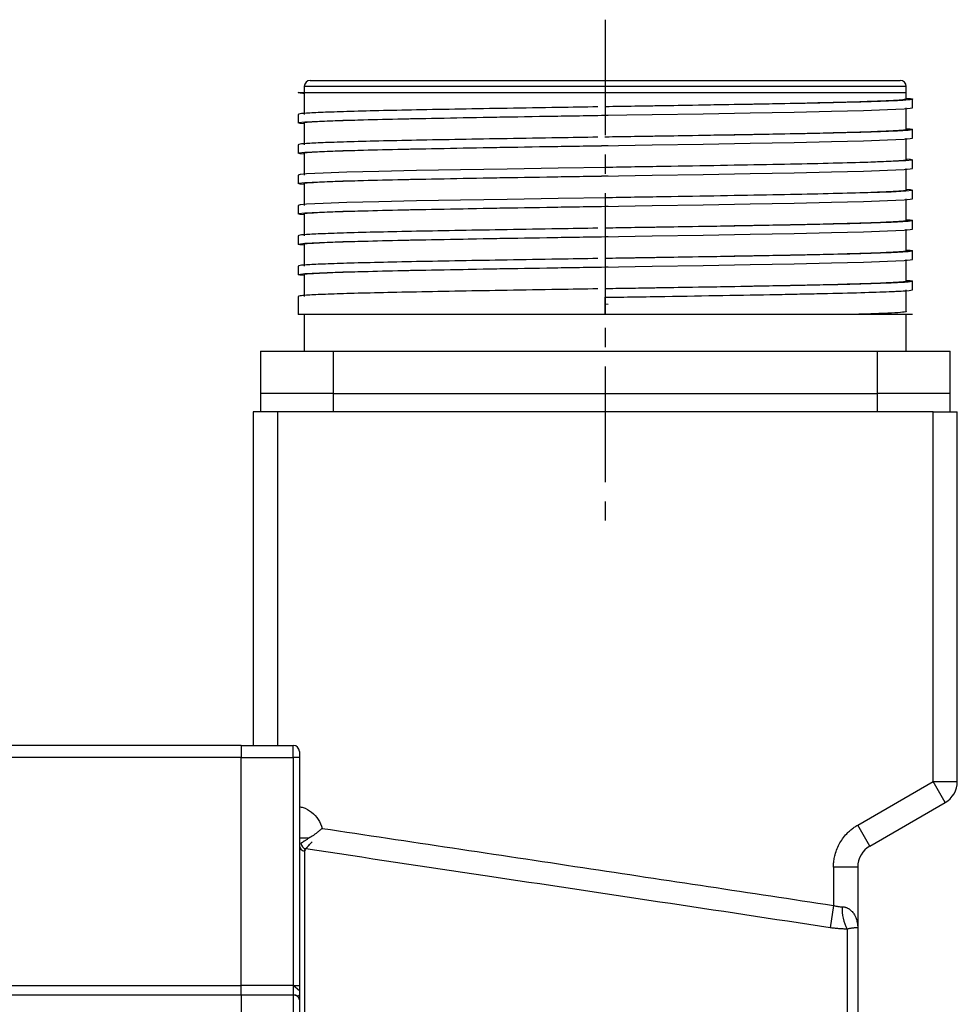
# Model space of a CAD drawing. Header units: millimetres. Extents: x 32146 to 33966, y 9971 to 11065.
# Tile 48 of 54: x 33767 to 33844, y 10418 to 10499. Entities that reach past the tile are written whole.
import ezdxf

# ---------------------------------------------------------------- set-up
doc = ezdxf.new("R2010")
doc.units = ezdxf.units.MM
doc.linetypes.add('CENTER2', pattern=[28.575, 19.05, -3.175, 3.175, -3.175])
doc.layers.add('Center', color=1, linetype='CENTER2')

msp = doc.modelspace()

# ---------------------------------------------------------------- linework, layer by layer
at = {"color": 7, "linetype": 'Continuous', "lineweight": 25}
for p, q in [((33789.515, 10492.897), (33790.015, 10492.897)), ((33790.015, 10493.397), (33790.015, 10492.897)), ((33839.615, 10493.397), (33790.015, 10493.397)), ((33790.015, 10492.897), (33790.015, 10491.097)), ((33790.015, 10492.897), (33839.615, 10492.897)), ((33839.615, 10492.897), (33839.615, 10493.397)), ((33839.615, 10492.347), (33839.615, 10492.897)), ((33840.115, 10491.647), (33840.115, 10492.347)), ((33839.615, 10489.847), (33839.615, 10491.647)), ((33789.515, 10491.097), (33789.515, 10490.397)), ((33790.015, 10490.397), (33790.015, 10488.597)), ((33840.115, 10489.147), (33840.115, 10489.847)), ((33839.615, 10487.347), (33839.615, 10489.147)), ((33789.515, 10488.597), (33789.515, 10487.897)), ((33790.015, 10487.897), (33790.015, 10486.097)), ((33840.115, 10486.647), (33840.115, 10487.347)), ((33839.615, 10484.848), (33839.615, 10486.648)), ((33789.515, 10486.097), (33789.515, 10485.397)), ((33790.015, 10485.397), (33790.015, 10483.597)), ((33840.115, 10484.147), (33840.115, 10484.847)), ((33839.615, 10482.348), (33839.615, 10484.148)), ((33789.515, 10483.597), (33789.515, 10482.897)), ((33790.015, 10482.897), (33790.015, 10481.097)), ((33840.115, 10481.647), (33840.115, 10482.347)), ((33839.615, 10479.848), (33839.615, 10481.648)), ((33789.515, 10481.097), (33789.515, 10480.397)), ((33790.015, 10480.397), (33790.015, 10478.597)), ((33840.115, 10479.147), (33840.115, 10479.847)), ((33839.615, 10477.348), (33839.615, 10479.148)), ((33789.515, 10478.597), (33789.515, 10477.897)), ((33790.015, 10477.897), (33790.015, 10476.097)), ((33840.115, 10476.647), (33840.115, 10477.347)), ((33839.615, 10474.848), (33839.615, 10476.648)), ((33789.515, 10476.097), (33789.515, 10474.597)), ((33814.815, 10474.597), (33814.815, 10476.022)), ((33814.815, 10476.022), (33814.815, 10474.597)), ((33814.815, 10476.022), (33814.815, 10476.022)), ((33816.866, 10476.054), (33816.887, 10476.054)), ((33814.841, 10475.472), (33815.046, 10475.469)), ((33790.015, 10474.597), (33790.015, 10471.596)), ((33834.879, 10474.597), (33814.815, 10474.597)), ((33839.615, 10471.596), (33839.615, 10474.597)), ((33786.415, 10471.597), (33786.415, 10468.097)), ((33792.415, 10471.597), (33837.215, 10471.597)), ((33792.415, 10468.097), (33792.415, 10471.597)), ((33794.815, 10471.597), (33794.815, 10471.6)), ((33834.815, 10471.6), (33834.815, 10471.597)), ((33837.215, 10471.597), (33837.215, 10468.097)), ((33843.215, 10468.097), (33843.215, 10471.597)), ((33786.415, 10468.097), (33786.415, 10466.597)), ((33792.415, 10468.097), (33786.415, 10468.097)), ((33792.415, 10466.597), (33792.415, 10468.097)), ((33792.415, 10468.097), (33837.215, 10468.097)), ((33837.215, 10468.097), (33837.215, 10466.597)), ((33843.215, 10468.097), (33837.215, 10468.097)), ((33843.215, 10466.597), (33843.215, 10468.097)), ((33785.815, 10466.597), (33785.815, 10439.097)), ((33787.815, 10466.597), (33785.815, 10466.597)), ((33841.815, 10466.597), (33787.815, 10466.597)), ((33787.815, 10466.597), (33787.815, 10439.097)), ((33841.815, 10436.119), (33841.815, 10466.597)), ((33841.815, 10466.597), (33843.815, 10466.597)), ((33843.815, 10436.119), (33843.815, 10466.597)), ((33785.815, 10439.329), (33785.802, 10439.097)), ((33784.815, 10439.097), (33662.815, 10439.097)), ((33784.815, 10439.097), (33789.115, 10439.097)), ((33784.815, 10439.097), (33784.815, 10438.097)), ((33789.115, 10438.097), (33789.115, 10439.097)), ((33784.815, 10438.097), (33662.815, 10438.097)), ((33784.815, 10438.097), (33789.115, 10438.097)), ((33784.815, 10419.311), (33784.815, 10438.097)), ((33789.615, 10438.097), (33789.115, 10438.097)), ((33789.115, 10438.097), (33789.115, 10419.311)), ((33789.615, 10438.097), (33789.615, 10419.311)), ((33835.615, 10432.539), (33841.815, 10436.119)), ((33842.815, 10434.387), (33841.815, 10436.119)), ((33841.815, 10436.119), (33843.815, 10436.119)), ((33836.615, 10430.807), (33842.815, 10434.387)), ((33836.615, 10430.807), (33835.615, 10432.539)), ((33790.394, 10431.456), (33789.615, 10431.456)), ((33790.046, 10430.389), (33790.046, 10403.972)), ((33790.048, 10430.611), (33790.079, 10430.453)), ((33833.615, 10429.075), (33833.615, 10425.914)), ((33835.615, 10429.075), (33833.615, 10429.075)), ((33835.615, 10429.075), (33835.615, 10424.048)), ((33833.615, 10425.914), (33833.337, 10424.077)), ((33834.755, 10423.965), (33834.755, 10377.744)), ((33662.815, 10419.311), (33784.815, 10419.311)), ((33789.115, 10419.311), (33784.815, 10419.311)), ((33784.815, 10418.527), (33784.815, 10419.311)), ((33789.115, 10419.311), (33789.115, 10418.527)), ((33789.115, 10419.311), (33789.615, 10419.311)), ((33789.615, 10418.872), (33789.115, 10419.311)), ((33784.815, 10418.527), (33662.815, 10418.527)), ((33789.115, 10418.527), (33784.815, 10418.527)), ((33784.815, 10418.527), (33784.815, 10403.977)), ((33789.115, 10418.527), (33789.115, 10403.977)), ((33789.611, 10418.509), (33789.476, 10418.407))]:
    msp.add_line(p, q, dxfattribs=at)
at = {"color": 7, "linetype": 'Continuous', "lineweight": 25, "flags": 128}
for points in [[(33790.094, 10492.884), (33790.015, 10492.897), (33790.015, 10492.897), (33790.015, 10492.897)], [(33790.015, 10490.32), (33789.69, 10490.35), (33789.515, 10490.397), (33789.537, 10490.414), (33790.064, 10490.481), (33791.272, 10490.546), (33793.193, 10490.614), (33795.666, 10490.681), (33798.761, 10490.749), (33802.22, 10490.814), (33806.14, 10490.883), (33810.193, 10490.95), (33814.497, 10491.017), (33818.689, 10491.083), (33822.889, 10491.152), (33826.747, 10491.218), (33830.372, 10491.285), (33833.46, 10491.351), (33836.1, 10491.42), (33838.07, 10491.487), (33839.427, 10491.554), (33839.94, 10491.6), (33840.115, 10491.647), (33840.115, 10491.647)], [(33790.015, 10487.82), (33789.69, 10487.85), (33789.515, 10487.897), (33789.537, 10487.914), (33790.064, 10487.981), (33791.272, 10488.046), (33793.193, 10488.114), (33795.666, 10488.181), (33798.761, 10488.249), (33802.22, 10488.314), (33806.14, 10488.383), (33810.193, 10488.45), (33814.497, 10488.517), (33818.689, 10488.583), (33822.889, 10488.652), (33826.747, 10488.718), (33830.372, 10488.785), (33833.46, 10488.851), (33836.1, 10488.92), (33838.07, 10488.987), (33839.427, 10489.054), (33839.94, 10489.1), (33840.115, 10489.147), (33840.094, 10489.164), (33840.094, 10489.164)], [(33839.615, 10487.424), (33839.94, 10487.395), (33840.115, 10487.347), (33840.094, 10487.33), (33839.567, 10487.264), (33838.359, 10487.199), (33836.437, 10487.131), (33833.965, 10487.063), (33830.869, 10486.995), (33827.411, 10486.93), (33823.491, 10486.862), (33819.437, 10486.795), (33815.134, 10486.727), (33810.942, 10486.662), (33806.741, 10486.593), (33802.884, 10486.526), (33799.259, 10486.459), (33796.171, 10486.393), (33793.531, 10486.324), (33791.561, 10486.258), (33790.203, 10486.191), (33789.69, 10486.145), (33789.515, 10486.097), (33789.515, 10486.097)], [(33790.015, 10485.32), (33789.69, 10485.35), (33789.515, 10485.397), (33789.537, 10485.414), (33790.064, 10485.481), (33791.272, 10485.546), (33793.193, 10485.614), (33795.666, 10485.681), (33798.761, 10485.749), (33802.22, 10485.814), (33806.14, 10485.883), (33810.193, 10485.95), (33814.497, 10486.017), (33818.689, 10486.083), (33822.889, 10486.152), (33826.747, 10486.218), (33830.372, 10486.285), (33833.46, 10486.351), (33836.1, 10486.42), (33838.07, 10486.487), (33839.427, 10486.554), (33839.94, 10486.6), (33840.115, 10486.647), (33840.115, 10486.647)], [(33839.615, 10484.924), (33839.94, 10484.895), (33840.115, 10484.847), (33840.094, 10484.83), (33839.567, 10484.764), (33838.359, 10484.699), (33836.437, 10484.631), (33833.965, 10484.563), (33830.869, 10484.495), (33827.411, 10484.43), (33823.491, 10484.362), (33819.437, 10484.295), (33815.134, 10484.227), (33810.942, 10484.162), (33806.741, 10484.093), (33802.884, 10484.026), (33799.259, 10483.959), (33796.171, 10483.893), (33793.531, 10483.824), (33791.561, 10483.758), (33790.203, 10483.691), (33789.69, 10483.645), (33789.515, 10483.597), (33789.515, 10483.597)], [(33790.015, 10482.82), (33789.69, 10482.85), (33789.515, 10482.897), (33789.537, 10482.914), (33790.064, 10482.981), (33791.272, 10483.046), (33793.193, 10483.114), (33795.666, 10483.181), (33798.761, 10483.249), (33802.22, 10483.314), (33806.14, 10483.383), (33810.193, 10483.45), (33814.497, 10483.517), (33818.689, 10483.583), (33822.889, 10483.652), (33826.747, 10483.718), (33830.372, 10483.785), (33833.46, 10483.851), (33836.1, 10483.92), (33838.07, 10483.987), (33839.427, 10484.054), (33839.94, 10484.1), (33840.115, 10484.147), (33840.115, 10484.147)], [(33790.015, 10480.32), (33789.69, 10480.35), (33789.515, 10480.397), (33789.537, 10480.414), (33790.064, 10480.481), (33791.272, 10480.546), (33793.193, 10480.614), (33795.666, 10480.681), (33798.761, 10480.749), (33802.22, 10480.814), (33806.14, 10480.883), (33810.193, 10480.95), (33814.497, 10481.017), (33818.689, 10481.083), (33822.889, 10481.152), (33826.747, 10481.218), (33830.372, 10481.285), (33833.46, 10481.351), (33836.1, 10481.42), (33838.07, 10481.487), (33839.427, 10481.554), (33839.94, 10481.6), (33840.115, 10481.647), (33840.115, 10481.647)], [(33790.015, 10477.82), (33789.69, 10477.85), (33789.515, 10477.897), (33789.537, 10477.914), (33790.064, 10477.981), (33791.272, 10478.046), (33793.193, 10478.114), (33795.666, 10478.181), (33798.761, 10478.249), (33802.22, 10478.314), (33806.14, 10478.383), (33810.193, 10478.45), (33814.497, 10478.517), (33818.689, 10478.583), (33822.889, 10478.652), (33826.747, 10478.718), (33830.372, 10478.785), (33833.46, 10478.851), (33836.1, 10478.92), (33838.07, 10478.987), (33839.427, 10479.054), (33839.94, 10479.1), (33840.115, 10479.147), (33840.115, 10479.147)]]:
    msp.add_lwpolyline(points, dxfattribs=at)
at = {"color": 7, "linetype": 'Continuous', "lineweight": 25}
for centre, radius, start, end in [((33790.515, 10493.397), 0.5, 90, 180), ((33839.115, 10493.397), 0.5, 0, 90), ((33789.115, 10438.597), 0.5, 0, 90), ((33841.815, 10436.119), 2, 300, 0), ((33790.094, 10430.866), 0.479, 181.63876, 264.18734), ((33790.278, 10431.093), 0.543, 186.41761, 255.05434), ((33837.615, 10429.075), 2, 120, 180), ((33837.542, 10425.587), 3.225, 176.15479, 210.19912), ((33789.163, 10418.073), 0.456, 7.72073, 96.04994), ((33789.124, 10417.953), 0.573, 52.21292, 90.88692)]:
    msp.add_arc(centre, radius, start, end, dxfattribs=at)
for points, knots in [([(33790.515, 10493.897), (33790.516, 10493.897), (33790.518, 10493.897), (33790.534, 10493.897), (33790.559, 10493.897), (33790.594, 10493.897), (33790.639, 10493.897), (33790.694, 10493.897), (33790.759, 10493.897), (33790.834, 10493.897), (33791.026, 10493.897), (33791.424, 10493.897), (33792.197, 10493.897), (33793.202, 10493.897), (33794.451, 10493.897), (33795.92, 10493.897), (33797.602, 10493.897), (33799.466, 10493.897), (33801.481, 10493.897), (33803.618, 10493.897), (33805.826, 10493.897), (33808.09, 10493.897), (33811.063, 10493.897), (33814.815, 10493.897), (33818.567, 10493.897), (33821.541, 10493.897), (33823.805, 10493.897), (33826.013, 10493.897), (33828.15, 10493.897), (33830.164, 10493.897), (33832.028, 10493.897), (33833.711, 10493.897), (33835.18, 10493.897), (33836.429, 10493.897), (33837.434, 10493.897), (33838.206, 10493.897), (33838.635, 10493.897), (33838.861, 10493.897), (33838.975, 10493.897), (33839.056, 10493.897), (33839.106, 10493.897), (33839.112, 10493.897), (33839.115, 10493.897)], [0, 0, 0, 0, 0.006487, 0.012964, 0.019435, 0.025902, 0.032367, 0.038835, 0.045306, 0.051785, 0.058273, 0.089144, 0.120023, 0.152182, 0.184348, 0.217191, 0.250041, 0.282884, 0.315734, 0.347893, 0.380058, 0.41093, 0.441809, 0.500001, 0.558193, 0.589065, 0.619944, 0.652103, 0.684268, 0.717111, 0.749961, 0.782804, 0.815655, 0.847813, 0.879979, 0.910851, 0.94173, 0.953398, 0.965044, 0.976682, 0.988329, 1, 1, 1, 1]), ([(33790.015, 10492.82), (33789.893, 10492.83), (33789.576, 10492.856), (33789.538, 10492.881), (33789.515, 10492.897)], [0, 0, 0, 0, 0.384561, 1, 1, 1, 1]), ([(33839.615, 10492.423), (33839.678, 10492.419), (33840.082, 10492.395), (33840.135, 10492.363), (33840.084, 10492.314), (33839.681, 10492.263), (33838.456, 10492.199), (33836.561, 10492.131), (33834.029, 10492.063), (33830.977, 10491.995), (33827.436, 10491.93), (33823.57, 10491.862), (33819.422, 10491.794), (33816.456, 10491.748), (33814.903, 10491.724), (33814.788, 10491.722)], [0, 0, 0, 0, 0.016451, 0.107201, 0.130835, 0.225679, 0.320123, 0.417306, 0.51175, 0.608934, 0.703379, 0.800562, 0.895007, 0.99219, 1, 1, 1, 1]), ([(33839.615, 10492.347), (33839.522, 10492.321), (33839.337, 10492.268), (33837.864, 10492.192), (33835.574, 10492.113), (33832.463, 10492.033), (33828.683, 10491.957), (33824.37, 10491.879), (33819.685, 10491.799), (33816.435, 10491.748), (33814.821, 10491.722)], [0, 0, 0, 0, 0.125645, 0.249497, 0.37485, 0.500691, 0.624753, 0.749719, 0.875658, 1, 1, 1, 1]), ([(33814.21, 10491.713), (33813.117, 10491.696), (33810.581, 10491.657), (33806.742, 10491.594), (33802.791, 10491.525), (33799.217, 10491.46), (33796.055, 10491.393), (33793.452, 10491.325), (33791.433, 10491.256), (33790.235, 10491.199), (33789.616, 10491.145), (33789.549, 10491.113), (33789.515, 10491.097)], [0, 0, 0, 0, 0.083809, 0.194428, 0.301931, 0.41255, 0.520052, 0.630672, 0.738174, 0.848794, 0.92388, 1, 1, 1, 1]), ([(33790.016, 10490.397), (33790.016, 10490.397), (33789.855, 10490.424), (33790.409, 10490.477), (33791.736, 10490.552), (33794.065, 10490.631), (33797.166, 10490.711), (33800.948, 10490.787), (33805.262, 10490.865), (33809.943, 10490.945), (33813.286, 10490.998), (33814.969, 10491.025), (33815.046, 10491.026)], [0, 0, 0, 0, 0.000232, 0.125088, 0.248161, 0.372727, 0.497777, 0.62106, 0.745241, 0.870388, 0.994091, 1, 1, 1, 1]), ([(33839.615, 10489.924), (33839.736, 10489.914), (33840.049, 10489.889), (33840.133, 10489.857), (33840.081, 10489.814), (33839.682, 10489.763), (33838.456, 10489.699), (33836.561, 10489.631), (33834.029, 10489.563), (33830.977, 10489.495), (33827.436, 10489.43), (33823.57, 10489.362), (33819.422, 10489.294), (33816.453, 10489.248), (33814.897, 10489.223), (33814.778, 10489.222)], [0, 0, 0, 0, 0.041717, 0.10848, 0.132074, 0.22676, 0.321046, 0.418067, 0.512353, 0.609374, 0.703662, 0.800683, 0.89497, 0.991991, 1, 1, 1, 1]), ([(33839.615, 10489.847), (33839.615, 10489.847), (33839.776, 10489.821), (33839.222, 10489.767), (33837.895, 10489.692), (33835.566, 10489.613), (33832.465, 10489.533), (33828.683, 10489.457), (33824.369, 10489.379), (33819.688, 10489.299), (33816.42, 10489.248), (33814.813, 10489.222), (33814.812, 10489.222)], [0, 0, 0, 0, 0.000209, 0.125798, 0.249593, 0.37489, 0.500674, 0.62468, 0.74959, 0.875472, 0.999901, 1, 1, 1, 1]), ([(33814.201, 10489.213), (33813.111, 10489.196), (33810.578, 10489.157), (33806.742, 10489.094), (33802.791, 10489.025), (33799.217, 10488.96), (33796.055, 10488.893), (33793.452, 10488.825), (33791.433, 10488.756), (33790.235, 10488.699), (33789.616, 10488.645), (33789.549, 10488.613), (33789.515, 10488.597)], [0, 0, 0, 0, 0.083587, 0.194234, 0.301762, 0.412408, 0.519936, 0.630583, 0.738111, 0.848758, 0.923861, 1, 1, 1, 1]), ([(33790.017, 10487.897), (33790.016, 10487.897), (33789.855, 10487.924), (33790.409, 10487.977), (33791.736, 10488.052), (33794.065, 10488.131), (33797.166, 10488.211), (33800.948, 10488.287), (33805.262, 10488.365), (33809.943, 10488.445), (33813.286, 10488.498), (33814.969, 10488.525), (33815.046, 10488.526)], [0, 0, 0, 0, 0.000347, 0.125188, 0.248247, 0.372799, 0.497834, 0.621104, 0.74527, 0.870403, 0.994092, 1, 1, 1, 1]), ([(33839.614, 10487.347), (33839.615, 10487.347), (33839.776, 10487.321), (33839.222, 10487.267), (33837.895, 10487.192), (33835.566, 10487.113), (33832.465, 10487.033), (33828.683, 10486.957), (33824.37, 10486.879), (33819.685, 10486.799), (33816.435, 10486.748), (33814.821, 10486.722)], [0, 0, 0, 0, 0.000277, 0.125888, 0.249705, 0.375025, 0.500831, 0.62486, 0.749792, 0.875697, 1, 1, 1, 1]), ([(33790.017, 10485.397), (33790.017, 10485.397), (33789.855, 10485.424), (33790.409, 10485.477), (33791.736, 10485.552), (33794.065, 10485.631), (33797.166, 10485.711), (33800.948, 10485.787), (33805.262, 10485.865), (33809.943, 10485.945), (33813.286, 10485.998), (33814.969, 10486.025), (33815.046, 10486.026)], [0, 0, 0, 0, 0.000448, 0.125277, 0.248323, 0.372862, 0.497885, 0.621142, 0.745296, 0.870416, 0.994092, 1, 1, 1, 1]), ([(33839.614, 10484.847), (33839.615, 10484.847), (33839.776, 10484.821), (33839.222, 10484.767), (33837.895, 10484.692), (33835.566, 10484.613), (33832.465, 10484.533), (33828.683, 10484.457), (33824.369, 10484.379), (33819.688, 10484.299), (33816.42, 10484.248), (33814.812, 10484.222), (33814.81, 10484.222)], [0, 0, 0, 0, 0.000333, 0.125901, 0.249677, 0.374953, 0.500717, 0.624704, 0.749594, 0.875456, 0.999865, 1, 1, 1, 1]), ([(33790.017, 10482.897), (33790.017, 10482.897), (33789.855, 10482.924), (33790.409, 10482.977), (33791.736, 10483.052), (33794.065, 10483.131), (33797.166, 10483.211), (33800.948, 10483.287), (33805.262, 10483.365), (33809.943, 10483.445), (33813.286, 10483.498), (33814.969, 10483.525), (33815.046, 10483.526)], [0, 0, 0, 0, 0.00053, 0.125349, 0.248385, 0.372913, 0.497926, 0.621173, 0.745317, 0.870427, 0.994093, 1, 1, 1, 1]), ([(33839.615, 10482.424), (33839.736, 10482.414), (33840.049, 10482.389), (33840.133, 10482.357), (33840.081, 10482.314), (33839.682, 10482.263), (33838.456, 10482.199), (33836.561, 10482.131), (33834.029, 10482.063), (33830.977, 10481.995), (33827.436, 10481.93), (33823.57, 10481.862), (33819.422, 10481.794), (33816.456, 10481.748), (33814.902, 10481.724), (33814.787, 10481.722)], [0, 0, 0, 0, 0.041726, 0.108502, 0.1321, 0.226804, 0.321109, 0.418147, 0.512452, 0.609492, 0.703797, 0.800837, 0.895142, 0.992182, 1, 1, 1, 1]), ([(33839.613, 10482.348), (33839.614, 10482.348), (33839.776, 10482.321), (33839.222, 10482.267), (33837.895, 10482.192), (33835.566, 10482.113), (33832.465, 10482.033), (33828.683, 10481.957), (33824.37, 10481.879), (33819.684, 10481.799), (33816.435, 10481.748), (33814.82, 10481.722)], [0, 0, 0, 0, 0.000632, 0.126195, 0.249965, 0.375236, 0.500995, 0.624976, 0.74986, 0.875717, 1, 1, 1, 1]), ([(33814.209, 10481.713), (33813.116, 10481.696), (33810.58, 10481.657), (33806.742, 10481.594), (33802.791, 10481.525), (33799.217, 10481.46), (33796.055, 10481.393), (33793.452, 10481.325), (33791.433, 10481.256), (33790.235, 10481.199), (33789.616, 10481.145), (33789.549, 10481.113), (33789.515, 10481.097)], [0, 0, 0, 0, 0.083788, 0.19441, 0.301915, 0.412537, 0.520041, 0.630664, 0.738168, 0.848791, 0.923878, 1, 1, 1, 1]), ([(33790.018, 10480.397), (33790.017, 10480.397), (33789.855, 10480.424), (33790.409, 10480.477), (33791.736, 10480.552), (33794.065, 10480.631), (33797.166, 10480.711), (33800.948, 10480.787), (33805.262, 10480.865), (33809.943, 10480.945), (33813.286, 10480.998), (33814.969, 10481.025), (33815.046, 10481.026)], [0, 0, 0, 0, 0.000591, 0.125402, 0.248431, 0.372952, 0.497957, 0.621196, 0.745332, 0.870435, 0.994093, 1, 1, 1, 1]), ([(33839.615, 10479.924), (33839.736, 10479.914), (33840.049, 10479.889), (33840.133, 10479.857), (33840.081, 10479.814), (33839.682, 10479.763), (33838.456, 10479.699), (33836.561, 10479.631), (33834.029, 10479.563), (33830.977, 10479.495), (33827.436, 10479.43), (33823.57, 10479.362), (33819.422, 10479.294), (33816.453, 10479.248), (33814.896, 10479.223), (33814.777, 10479.222)], [0, 0, 0, 0, 0.041718, 0.10848, 0.132073, 0.226758, 0.321042, 0.418061, 0.512347, 0.609366, 0.703652, 0.800672, 0.894958, 0.991977, 1, 1, 1, 1]), ([(33839.613, 10479.848), (33839.614, 10479.848), (33839.776, 10479.821), (33839.222, 10479.767), (33837.895, 10479.692), (33835.566, 10479.613), (33832.465, 10479.533), (33828.683, 10479.457), (33824.369, 10479.379), (33819.688, 10479.299), (33816.42, 10479.248), (33814.812, 10479.222), (33814.811, 10479.222)], [0, 0, 0, 0, 0.0006933, 0.1262191, 0.2499524, 0.3751863, 0.5009074, 0.6248521, 0.7496991, 0.875518, 0.9998845, 1, 1, 1, 1]), ([(33814.2, 10479.213), (33813.11, 10479.196), (33810.577, 10479.157), (33806.742, 10479.094), (33802.791, 10479.025), (33799.217, 10478.96), (33796.055, 10478.893), (33793.452, 10478.825), (33791.433, 10478.756), (33790.235, 10478.699), (33789.616, 10478.645), (33789.549, 10478.613), (33789.515, 10478.597)], [0, 0, 0, 0, 0.083572, 0.194221, 0.30175, 0.412399, 0.519928, 0.630577, 0.738107, 0.848755, 0.92386, 1, 1, 1, 1]), ([(33790.018, 10477.897), (33790.017, 10477.897), (33789.855, 10477.924), (33790.409, 10477.977), (33791.736, 10478.052), (33794.065, 10478.131), (33797.166, 10478.211), (33800.948, 10478.287), (33805.262, 10478.365), (33809.943, 10478.445), (33813.286, 10478.498), (33814.969, 10478.525), (33815.046, 10478.526)], [0, 0, 0, 0, 0.00063, 0.125437, 0.248461, 0.372977, 0.497977, 0.621211, 0.745342, 0.87044, 0.994094, 1, 1, 1, 1]), ([(33839.615, 10477.424), (33839.736, 10477.414), (33840.049, 10477.389), (33840.133, 10477.357), (33840.081, 10477.314), (33839.682, 10477.263), (33838.456, 10477.199), (33836.561, 10477.131), (33834.029, 10477.063), (33830.977, 10476.995), (33827.436, 10476.93), (33823.57, 10476.862), (33819.422, 10476.794), (33816.456, 10476.748), (33814.902, 10476.724), (33814.786, 10476.722)], [0, 0, 0, 0, 0.041726, 0.108501, 0.132099, 0.226802, 0.321106, 0.418143, 0.512447, 0.609486, 0.70379, 0.800829, 0.895133, 0.992172, 1, 1, 1, 1]), ([(33839.613, 10477.348), (33839.614, 10477.348), (33839.776, 10477.321), (33839.222, 10477.267), (33837.895, 10477.192), (33835.566, 10477.113), (33832.465, 10477.033), (33828.683, 10476.957), (33824.37, 10476.879), (33819.684, 10476.799), (33816.434, 10476.748), (33814.82, 10476.722)], [0, 0, 0, 0, 0.000729, 0.126278, 0.250035, 0.375293, 0.501038, 0.625006, 0.749876, 0.875719, 1, 1, 1, 1]), ([(33814.209, 10476.713), (33813.116, 10476.696), (33810.58, 10476.657), (33806.742, 10476.594), (33802.791, 10476.525), (33799.217, 10476.46), (33796.055, 10476.393), (33793.452, 10476.325), (33791.433, 10476.256), (33790.235, 10476.199), (33789.616, 10476.145), (33789.549, 10476.113), (33789.515, 10476.097)], [0, 0, 0, 0, 0.0837773, 0.1944009, 0.3019067, 0.41253, 0.5200358, 0.6306593, 0.7381654, 0.8487891, 0.9238771, 1, 1, 1, 1]), ([(33814.815, 10476.022), (33816.444, 10476.047), (33818.098, 10476.073), (33821.362, 10476.126), (33822.972, 10476.153), (33826.051, 10476.206), (33827.521, 10476.232), (33829.563, 10476.27), (33830.216, 10476.282), (33831.487, 10476.308), (33832.101, 10476.32), (33833.862, 10476.36), (33834.929, 10476.387), (33836.783, 10476.44), (33837.569, 10476.466), (33838.355, 10476.498), (33838.502, 10476.505), (33838.778, 10476.517), (33838.905, 10476.523), (33839.261, 10476.542), (33839.462, 10476.555), (33839.949, 10476.594), (33840.115, 10476.621), (33840.115, 10476.647)], [0, 0, 0, 0, 0.125, 0.125, 0.25, 0.25, 0.375, 0.375, 0.4375, 0.4375, 0.5, 0.5, 0.625, 0.625, 0.75, 0.75, 0.78125, 0.78125, 0.8125, 0.8125, 0.875, 0.875, 1, 1, 1, 1]), ([(33814.815, 10474.597), (33813.16, 10474.597), (33811.504, 10474.597), (33808.256, 10474.597), (33806.663, 10474.597), (33803.604, 10474.597), (33802.136, 10474.597), (33799.383, 10474.597), (33798.096, 10474.597), (33795.755, 10474.597), (33794.699, 10474.597), (33792.859, 10474.597), (33792.075, 10474.597), (33790.808, 10474.597), (33790.325, 10474.597), (33789.679, 10474.597), (33789.515, 10474.597), (33789.515, 10474.597)], [0, 0, 0, 0, 0.125, 0.125, 0.25, 0.25, 0.375, 0.375, 0.5, 0.5, 0.625, 0.625, 0.75, 0.75, 0.875, 0.875, 1, 1, 1, 1]), ([(33839.615, 10474.597), (33839.615, 10474.597), (33839.456, 10474.597), (33838.822, 10474.597), (33838.349, 10474.597), (33837.106, 10474.597), (33836.338, 10474.597), (33834.534, 10474.597), (33833.499, 10474.597), (33831.204, 10474.597), (33829.943, 10474.597), (33827.244, 10474.597), (33825.806, 10474.597), (33822.806, 10474.597), (33821.246, 10474.597), (33818.062, 10474.597), (33816.439, 10474.597), (33813.192, 10474.597), (33811.569, 10474.597), (33808.385, 10474.597), (33806.824, 10474.597), (33803.825, 10474.597), (33802.387, 10474.597), (33799.688, 10474.597), (33798.427, 10474.597), (33796.131, 10474.597), (33795.097, 10474.597), (33793.293, 10474.597), (33792.524, 10474.597), (33791.282, 10474.597), (33790.809, 10474.597), (33790.175, 10474.597), (33790.015, 10474.597), (33790.015, 10474.597)], [0, 0, 0, 0, 0.0625, 0.0625, 0.125, 0.125, 0.1875, 0.1875, 0.25, 0.25, 0.3125, 0.3125, 0.375, 0.375, 0.4375, 0.4375, 0.5, 0.5, 0.5625, 0.5625, 0.625, 0.625, 0.6875, 0.6875, 0.75, 0.75, 0.8125, 0.8125, 0.875, 0.875, 0.9375, 0.9375, 1, 1, 1, 1]), ([(33839.615, 10474.847), (33839.615, 10474.826), (33839.511, 10474.805), (33839.101, 10474.763), (33838.796, 10474.742), (33838.007, 10474.702), (33837.513, 10474.682), (33836.334, 10474.64), (33835.649, 10474.619), (33834.879, 10474.597)], [0, 0, 0, 0, 0.25, 0.25, 0.5, 0.5, 0.75, 0.75, 1, 1, 1, 1]), ([(33840.115, 10474.597), (33840.115, 10474.597), (33839.696, 10474.597), (33838.058, 10474.597), (33836.841, 10474.597), (33835.284, 10474.597)], [0, 0, 0, 0, 0.5, 0.5, 1, 1, 1, 1]), ([(33786.415, 10471.597), (33786.415, 10471.597), (33786.572, 10471.597), (33787.173, 10471.597), (33787.617, 10471.597), (33788.728, 10471.597), (33789.394, 10471.597), (33790.845, 10471.597), (33791.63, 10471.597), (33792.415, 10471.597)], [0, 0, 0, 0, 0.25, 0.25, 0.5, 0.5, 0.75, 0.75, 1, 1, 1, 1]), ([(33837.215, 10471.597), (33838.001, 10471.597), (33838.786, 10471.597), (33840.237, 10471.597), (33840.903, 10471.597), (33842.013, 10471.597), (33842.458, 10471.597), (33843.059, 10471.597), (33843.215, 10471.597), (33843.215, 10471.597)], [0, 0, 0, 0, 0.25, 0.25, 0.5, 0.5, 0.75, 0.75, 1, 1, 1, 1]), ([(33789.615, 10438.597), (33789.615, 10438.597), (33789.615, 10438.595), (33789.615, 10438.583), (33789.615, 10438.559), (33789.615, 10438.518), (33789.615, 10438.453), (33789.615, 10438.374), (33789.615, 10438.285), (33789.615, 10438.192), (33789.615, 10438.129), (33789.615, 10438.097)], [0, 0, 0, 0, 0.080115, 0.159741, 0.240152, 0.369781, 0.500092, 0.629721, 0.760033, 0.87985, 1, 1, 1, 1]), ([(33789.615, 10434.035), (33789.716, 10434.022), (33790.084, 10433.973), (33790.639, 10433.612), (33791.204, 10433.022), (33791.4, 10432.515), (33791.499, 10432.262)], [0, 0, 0, 0, 0.110893, 0.407275, 0.703667, 1, 1, 1, 1]), ([(33791.499, 10432.262), (33791.463, 10432.231), (33791.392, 10432.167), (33791.283, 10432.074), (33791.171, 10431.982), (33791.058, 10431.894), (33790.923, 10431.792), (33790.763, 10431.679), (33790.578, 10431.559), (33790.456, 10431.491), (33790.394, 10431.456)], [0, 0, 0, 0, 0.0982152, 0.1975328, 0.2977486, 0.3986625, 0.5000802, 0.6599059, 0.8266443, 1, 1, 1, 1]), ([(33791.499, 10432.262), (33798.658, 10431.187), (33812.698, 10429.079), (33826.735, 10426.955), (33833.615, 10425.914)], [0, 0, 0, 0, 0.509892, 1, 1, 1, 1]), ([(33833.615, 10429.075), (33833.616, 10429.144), (33833.618, 10429.281), (33833.635, 10429.486), (33833.661, 10429.69), (33833.698, 10429.893), (33833.77, 10430.199), (33833.905, 10430.602), (33834.141, 10431.081), (33834.438, 10431.525), (33834.75, 10431.877), (33835.05, 10432.151), (33835.323, 10432.36), (33835.518, 10432.48), (33835.615, 10432.539)], [0, 0, 0, 0, 0.049258, 0.098329, 0.147345, 0.196435, 0.245732, 0.372817, 0.500023, 0.627109, 0.754315, 0.836285, 0.917977, 1, 1, 1, 1]), ([(33790.394, 10431.456), (33790.36, 10431.434), (33790.292, 10431.39), (33790.197, 10431.329), (33790.109, 10431.273), (33790.029, 10431.221), (33789.956, 10431.174), (33789.89, 10431.131), (33789.832, 10431.093), (33789.781, 10431.06), (33789.753, 10431.042), (33789.738, 10431.033)], [0, 0, 0, 0, 0.122922, 0.24271, 0.359433, 0.473166, 0.583987, 0.691984, 0.79725, 0.899885, 1, 1, 1, 1]), ([(33790.138, 10430.568), (33790.193, 10430.631), (33790.267, 10430.715), (33790.444, 10430.916), (33790.546, 10431.031), (33790.654, 10431.154)], [0, 0, 0, 0, 0.5, 0.5, 1, 1, 1, 1]), ([(33790.654, 10431.154), (33790.625, 10431.121), (33790.568, 10431.056), (33790.488, 10430.966), (33790.416, 10430.884), (33790.341, 10430.799), (33790.266, 10430.713), (33790.193, 10430.631), (33790.156, 10430.589), (33790.138, 10430.568)], [0, 0, 0, 0, 0.133379, 0.261484, 0.384186, 0.501403, 0.674099, 0.840351, 1, 1, 1, 1]), ([(33790.046, 10430.389), (33790.047, 10430.402), (33790.048, 10430.428), (33790.059, 10430.466), (33790.078, 10430.502), (33790.103, 10430.536), (33790.127, 10430.558), (33790.138, 10430.568)], [0, 0, 0, 0, 0.202889, 0.403396, 0.602449, 0.800998, 1, 1, 1, 1]), ([(33833.337, 10424.077), (33828.662, 10424.783), (33819.188, 10426.212), (33804.788, 10428.376), (33795.063, 10429.831), (33790.138, 10430.568)], [0, 0, 0, 0, 0.324689, 0.658022, 1, 1, 1, 1]), ([(33833.615, 10425.914), (33833.656, 10425.902), (33833.736, 10425.879), (33833.857, 10425.852), (33833.977, 10425.83), (33834.095, 10425.815), (33834.211, 10425.805), (33834.287, 10425.804), (33834.324, 10425.803)], [0, 0, 0, 0, 0.171505, 0.340546, 0.50751, 0.672796, 0.836819, 1, 1, 1, 1]), ([(33834.324, 10425.803), (33834.355, 10425.803), (33834.418, 10425.801), (33834.51, 10425.788), (33834.601, 10425.766), (33834.691, 10425.736), (33834.779, 10425.697), (33834.865, 10425.65), (33835, 10425.559), (33835.172, 10425.398), (33835.339, 10425.163), (33835.468, 10424.895), (33835.55, 10424.634), (33835.604, 10424.346), (33835.611, 10424.156), (33835.615, 10424.048)], [0, 0, 0, 0, 0.03255, 0.065855, 0.100136, 0.135594, 0.172413, 0.210756, 0.250769, 0.366745, 0.500333, 0.616236, 0.750198, 0.858122, 1, 1, 1, 1]), ([(33834.755, 10423.965), (33834.697, 10423.966), (33834.584, 10423.966), (33834.41, 10423.972), (33834.235, 10423.981), (33834.058, 10423.993), (33833.88, 10424.009), (33833.7, 10424.028), (33833.519, 10424.051), (33833.398, 10424.068), (33833.337, 10424.077)], [0, 0, 0, 0, 0.125165, 0.249706, 0.373908, 0.498064, 0.622463, 0.747395, 0.873147, 1, 1, 1, 1]), ([(33835.615, 10424.048), (33835.615, 10424.05), (33835.614, 10424.053), (33835.604, 10424.057), (33835.591, 10424.06), (33835.566, 10424.064), (33835.521, 10424.067), (33835.44, 10424.067), (33835.333, 10424.061), (33835.21, 10424.049), (33835.091, 10424.033), (33834.985, 10424.015), (33834.875, 10423.994), (33834.794, 10423.974), (33834.755, 10423.965)], [0, 0, 0, 0, 0.072678, 0.138592, 0.197726, 0.250064, 0.383301, 0.500129, 0.633613, 0.750122, 0.820813, 0.885882, 0.945524, 1, 1, 1, 1]), ([(33835.615, 10424.048), (33835.615, 10423.942), (33835.615, 10423.73), (33835.615, 10423.399), (33835.615, 10423.059), (33835.615, 10422.708), (33835.615, 10422.348), (33835.615, 10421.978), (33835.615, 10421.597), (33835.615, 10421.207), (33835.615, 10420.329), (33835.615, 10418.882), (33835.615, 10416.718), (33835.615, 10414.349), (33835.615, 10411.776), (33835.615, 10409.013), (33835.615, 10406.068), (33835.615, 10402.954), (33835.615, 10399.687), (33835.615, 10396.279), (33835.615, 10392.753), (33835.615, 10389.115), (33835.615, 10386.132), (33835.615, 10383.864), (33835.615, 10382.35), (33835.615, 10380.823), (33835.615, 10379.281), (33835.615, 10378.243), (33835.615, 10377.723)], [0, 0, 0, 0, 0.013618, 0.02723, 0.040837, 0.054442, 0.068045, 0.08165, 0.095258, 0.108871, 0.122491, 0.184793, 0.247102, 0.310137, 0.373179, 0.436586, 0.500001, 0.563408, 0.626823, 0.689857, 0.752899, 0.815201, 0.877511, 0.902018, 0.92651, 0.950997, 0.97549, 1, 1, 1, 1]), ([(33789.615, 10419.311), (33789.615, 10419.273), (33789.615, 10419.198), (33789.615, 10419.086), (33789.615, 10418.976), (33789.615, 10418.867), (33789.615, 10418.761), (33789.615, 10418.623), (33789.615, 10418.46), (33789.615, 10418.282), (33789.615, 10418.184), (33789.615, 10418.134)], [0, 0, 0, 0, 0.084104, 0.167275, 0.249988, 0.332722, 0.415959, 0.500171, 0.667335, 0.832662, 1, 1, 1, 1]), ([(33789.615, 10418.134), (33789.615, 10417.946), (33789.615, 10417.569), (33789.615, 10416.995), (33789.615, 10416.415), (33789.615, 10415.827), (33789.615, 10415.233), (33789.615, 10414.631), (33789.615, 10414.022), (33789.615, 10413.407), (33789.615, 10412.784), (33789.615, 10412.154), (33789.615, 10411.341), (33789.615, 10410.337), (33789.615, 10409.131), (33789.615, 10407.905), (33789.615, 10406.658), (33789.615, 10405.39), (33789.615, 10404.528), (33789.615, 10404.097)], [0, 0, 0, 0, 0.0454888, 0.0909562, 0.1364072, 0.1818466, 0.2272792, 0.2727098, 0.3181433, 0.3635844, 0.4090382, 0.4545093, 0.5000026, 0.5833813, 0.666702, 0.7499944, 0.8332884, 0.9166136, 1, 1, 1, 1])]:
    msp.add_open_spline(points, degree=3, knots=knots, dxfattribs=at)
at = {"layer": 'Center', "ltscale": 0.5}
msp.add_line((33814.815, 10498.897), (33814.815, 10456.784), dxfattribs=at)

doc.saveas('drawing.dxf')
